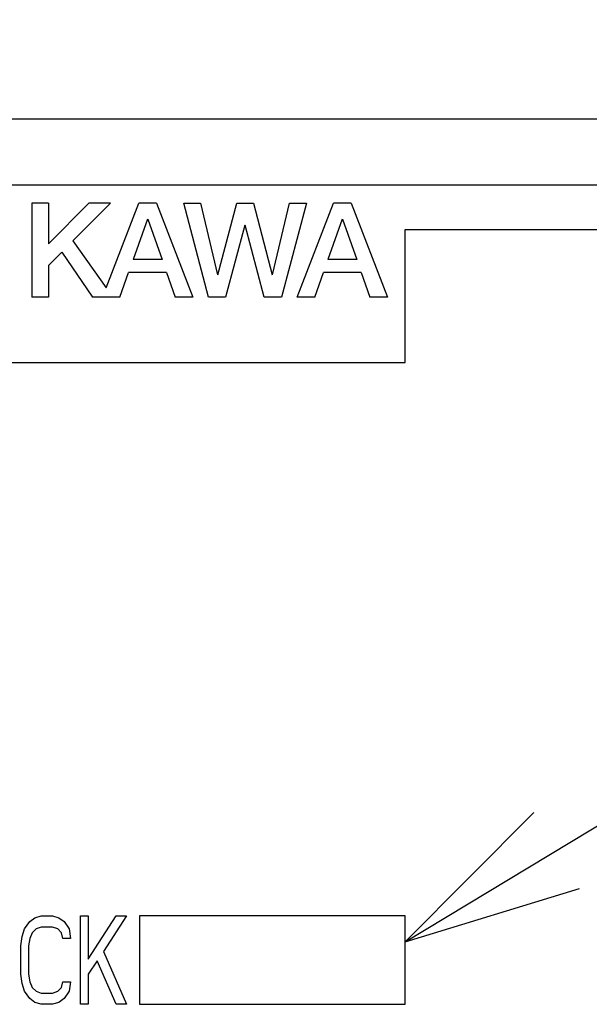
# Model space of a CAD drawing. Extents: x 61 to 816, y 33 to 560.
# Tile 11 of 20: x 451 to 464, y 420 to 442. Entities that reach past the tile are written whole.
import ezdxf

# ---------------------------------------------------------------- set-up
doc = ezdxf.new("R2010")
doc.units = 0
doc.header["$LTSCALE"] = 46.2
for name, color, linetype in [('ALL_CURVE', 7, 'CONTINUOUS'), ('ALL_FEATURES', 7, 'CONTINUOUS'), ('ALL_NOTE', 7, 'CONTINUOUS')]:
    doc.layers.add(name, color=color, linetype=linetype)

msp = doc.modelspace()

# ---------------------------------------------------------------- linework, layer by layer
at = {"layer": 'ALL_CURVE', "color": 4, "linetype": 'CONTINUOUS'}
for p, q in [((478.5, 438.5), (441.5, 438.5)), ((459.5, 434.5), (459.5, 437.5)), ((459.5, 437.5), (478.5, 437.5)), ((441.5, 434.5), (459.5, 434.5)), ((451.016, 421.872), (451.131, 421.957)), ((451.131, 421.957), (451.275, 422)), ((451.275, 422), (451.534, 422)), ((451.534, 422), (451.678, 421.957)), ((451.678, 421.957), (451.793, 421.872)), ((452.166, 420), (452.166, 422)), ((452.166, 422), (452.339, 422)), ((452.339, 421.021), (452.971, 422)), ((452.339, 422), (452.339, 421.021)), ((453.201, 422), (452.684, 421.191)), ((452.971, 422), (453.201, 422)), ((453.5, 422), (453.5, 420)), ((459.5, 422), (453.5, 422)), ((459.5, 420), (459.5, 422)), ((450.844, 421.532), (450.901, 421.702)), ((450.901, 421.702), (451.016, 421.872)), ((451.16, 421.702), (451.074, 421.617)), ((451.275, 421.745), (451.16, 421.702)), ((451.534, 421.745), (451.275, 421.745)), ((451.649, 421.702), (451.534, 421.745)), ((451.735, 421.617), (451.649, 421.702)), ((451.793, 421.872), (451.907, 421.702)), ((451.907, 421.702), (451.936, 421.489)), ((450.815, 421.319), (450.844, 421.532)), ((451.016, 421.489), (450.988, 421.319)), ((451.074, 421.617), (451.016, 421.489)), ((451.764, 421.489), (451.735, 421.617)), ((451.936, 421.489), (451.764, 421.489)), ((450.815, 420.681), (450.815, 421.319)), ((450.988, 421.319), (450.988, 420.681)), ((452.684, 421.191), (453.201, 420)), ((452.54, 420.979), (452.339, 420.681)), ((452.971, 420), (452.54, 420.979)), ((450.844, 420.468), (450.815, 420.681)), ((450.988, 420.681), (451.016, 420.511)), ((452.339, 420.681), (452.339, 420)), ((450.901, 420.298), (450.844, 420.468)), ((451.016, 420.511), (451.074, 420.383)), ((451.074, 420.383), (451.16, 420.298)), ((451.649, 420.298), (451.735, 420.383)), ((451.735, 420.383), (451.764, 420.511)), ((451.764, 420.511), (451.936, 420.511)), ((451.936, 420.511), (451.907, 420.298)), ((451.016, 420.128), (450.901, 420.298)), ((451.16, 420.298), (451.275, 420.255)), ((451.275, 420.255), (451.534, 420.255)), ((451.534, 420.255), (451.649, 420.298)), ((451.907, 420.298), (451.793, 420.128)), ((451.131, 420.043), (451.016, 420.128)), ((451.275, 420), (451.131, 420.043)), ((451.534, 420), (451.275, 420)), ((451.678, 420.043), (451.534, 420)), ((451.793, 420.128), (451.678, 420.043)), ((452.339, 420), (452.166, 420)), ((453.201, 420), (452.971, 420)), ((453.5, 420), (459.5, 420))]:
    msp.add_line(p, q, dxfattribs=at)
at = {"layer": 'ALL_FEATURES', "color": 7, "linetype": 'CONTINUOUS'}
for p, q in [((411, 440), (479, 440)), ((451.067, 438.1), (451.067, 435.975)), ((451.439, 438.1), (451.067, 438.1)), ((452.352, 438.1), (451.439, 437.181)), ((451.439, 438.1), (451.439, 437.181)), ((452.845, 438.1), (451.993, 437.243)), ((452.845, 438.1), (452.352, 438.1)), ((452.741, 436.181), (453.482, 438.1)), ((453.879, 438.1), (453.482, 438.1)), ((453.879, 438.1), (454.7, 435.975)), ((455.059, 435.975), (454.496, 438.1)), ((454.496, 438.1), (454.877, 438.1)), ((454.877, 438.1), (455.263, 436.475)), ((455.27, 436.475), (455.693, 438.1)), ((455.693, 438.1), (456.072, 438.1)), ((456.072, 438.1), (456.495, 436.475)), ((456.502, 436.476), (456.888, 438.1)), ((457.27, 438.1), (456.703, 435.975)), ((456.888, 438.1), (457.27, 438.1)), ((457.062, 435.975), (457.883, 438.1)), ((458.279, 438.1), (457.883, 438.1)), ((458.279, 438.1), (459.1, 435.975)), ((453.677, 437.733), (453.354, 436.821)), ((453.684, 437.733), (454.006, 436.821)), ((458.077, 437.733), (457.754, 436.821)), ((458.085, 437.733), (458.406, 436.821)), ((455.88, 437.6), (455.443, 435.975)), ((456.317, 435.975), (455.886, 437.6)), ((451.993, 437.243), (452.741, 436.181)), ((451.74, 436.988), (451.439, 436.685)), ((451.74, 436.988), (452.439, 435.975)), ((454.006, 436.821), (453.354, 436.821)), ((458.406, 436.821), (457.754, 436.821)), ((451.439, 436.685), (451.439, 435.975)), ((453.055, 435.975), (453.252, 436.534)), ((454.107, 436.534), (453.252, 436.534)), ((454.107, 436.534), (454.304, 435.975)), ((457.455, 435.975), (457.653, 436.534)), ((458.507, 436.534), (457.653, 436.534)), ((458.507, 436.534), (458.704, 435.975)), ((451.439, 435.975), (451.067, 435.975)), ((453.055, 435.975), (452.439, 435.975)), ((454.7, 435.975), (454.304, 435.975)), ((455.443, 435.975), (455.059, 435.975)), ((456.703, 435.975), (456.317, 435.975)), ((457.455, 435.975), (457.062, 435.975)), ((459.1, 435.975), (458.704, 435.975))]:
    msp.add_line(p, q, dxfattribs=at)
at = {"layer": 'ALL_NOTE', "color": 2, "linetype": 'CONTINUOUS'}
msp.add_line((459.5, 421.408), (494, 442.241), dxfattribs=at)
msp.add_lwpolyline([(462.407, 424.331), (459.5, 421.408), (463.441, 422.619)], dxfattribs=at)

doc.saveas('drawing.dxf')
